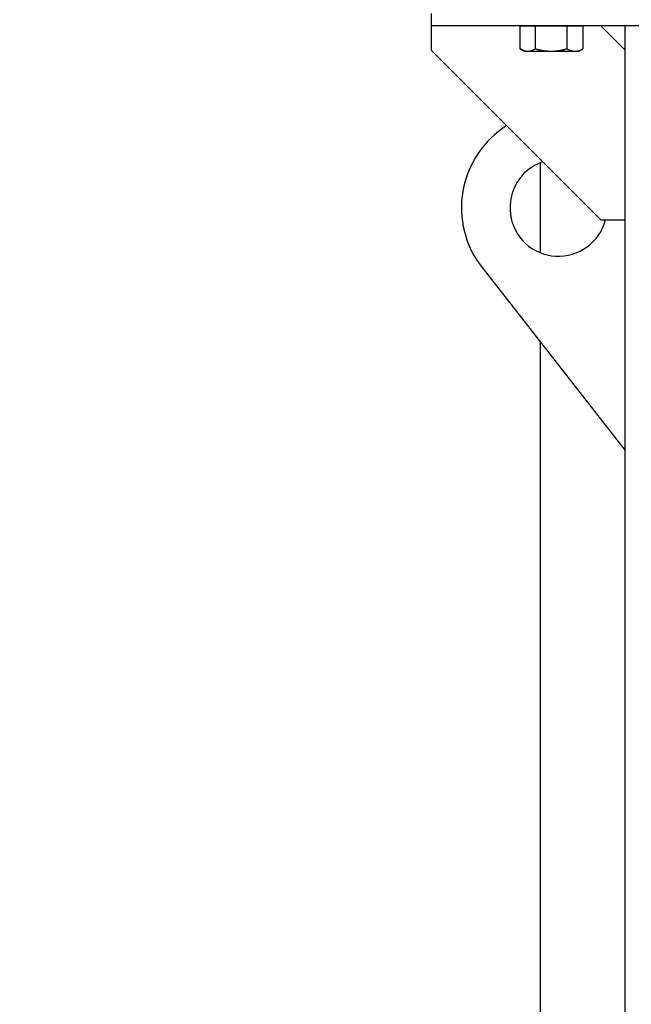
# Model space of a CAD drawing. Header units: inches. Extents: x 5 to 1128, y -85 to 748.
# Tile 88 of 256: x 160 to 173, y 234 to 254. Entities that reach past the tile are written whole.
import ezdxf

# ---------------------------------------------------------------- set-up
doc = ezdxf.new("R2010")
doc.units = ezdxf.units.IN
doc.header["$LTSCALE"] = 32
doc.header["$MEASUREMENT"] = 0
doc.layers.add('Dimension (ANSI)', color=7, linetype='Continuous', lineweight=25)
doc.layers.add('Visible (ANSI)', color=7, linetype='Continuous', lineweight=30)
doc.styles.add('Note Text (ANSI)', font='tahoma.ttf')
doc.dimstyles.new('SB Fraction-16 (ANSI)', dxfattribs={"dimscale": 32, "dimtxt": 0.125, "dimasz": 0.098425, "dimexe": 0.125, "dimexo": 0.0625, "dimgap": 0.031496, "dimtad": 0, "dimtih": 1, "dimtoh": 1, "dimdec": 4, "dimrnd": 1e-08, "dimzin": 0, "dimdsep": 46, "dimlunit": 5, "dimtxsty": 'Note Text (ANSI)', "dimcen": 0.09, "dimdle": 0.393701, "dimclrd": 256, "dimclre": 256, "dimclrt": 256, "dimadec": 0, "dimazin": 3, "dimtfac": 0.96, "dimtofl": 0, "dimtmove": 0, "dimatfit": 3, "dimfxl": 1, "dimfrac": 2, "dimtolj": 1, "dimtzin": 12, "dimlwd": -1, "dimlwe": -1, "dimarcsym": 0})

# ---------------------------------------------------------------- blocks, each defined once
blk = doc.blocks.new('*D16')
at = {"layer": 'Defpoints', "color": 0, "transparency": 16777216}
for p in [(170.307, 471.984), (79.417, 159.272), (130.37, 159.272)]:
    blk.add_point(p, dxfattribs=at)
at = {"layer": 'Dimension (ANSI)', "transparency": 16777216}
for p, q in [((168.307, 471.984), (75.417, 471.984)), ((79.417, 468.834), (79.417, 327.661)), ((79.417, 162.422), (79.417, 320.595)), ((128.37, 159.272), (75.417, 159.272))]:
    blk.add_line(p, q, dxfattribs=at)
for points in [[(78.892, 468.834), (79.942, 468.834), (79.417, 471.984)], [(78.892, 162.422), (79.942, 162.422), (79.417, 159.272)]]:
    blk.add_solid(points, dxfattribs=at)
at = {"layer": 'Dimension (ANSI)', "transparency": 16777216, "insert": (67.214, 326.653), "char_height": 4, "attachment_point": 1, "style": 'Note Text (ANSI)'}
blk.add_mtext('\\A1;312 11/16', dxfattribs=at)

msp = doc.modelspace()

# ---------------------------------------------------------------- linework, layer by layer
at = {"layer": 'Visible (ANSI)'}
for p, q in [((168.55726, 254.04617), (168.55726, 253.79617)), ((186.80726, 253.79617), (168.55726, 253.79617)), ((168.55726, 253.79617), (168.55726, 253.29617)), ((170.38731, 253.79617), (170.38731, 253.32241)), ((170.38731, 253.79617), (170.54568, 253.79617)), ((170.47426, 253.79617), (170.47426, 253.79617)), ((170.54568, 253.79617), (170.70404, 253.79617)), ((170.70404, 253.79617), (171.02877, 253.79617)), ((170.70404, 253.79617), (170.70404, 253.32241)), ((171.02877, 253.79617), (171.3535, 253.79617)), ((171.3535, 253.79617), (171.51986, 253.79617)), ((171.3535, 253.79617), (171.3535, 253.32241)), ((171.51986, 253.79617), (171.68622, 253.79617)), ((171.59926, 253.79617), (171.59926, 253.79617)), ((171.68622, 253.79617), (171.68622, 253.32241)), ((172.05726, 253.79617), (172.55726, 253.29617)), ((172.55726, 199.43367), (172.55726, 253.79617)), ((168.55726, 253.29617), (172.05726, 249.79617)), ((170.47426, 253.27217), (170.39246, 253.31939)), ((170.47426, 253.27217), (170.54568, 253.27217)), ((170.54568, 253.27217), (171.02877, 253.27217)), ((171.02877, 253.27217), (171.51986, 253.27217)), ((171.51986, 253.27217), (171.59926, 253.27217)), ((171.59926, 253.27217), (171.68106, 253.31939)), ((170.80726, 250.97319), (170.80726, 249.11914)), ((172.05726, 249.79617), (172.55726, 249.79617)), ((169.60758, 248.81313), (172.55726, 245.04617)), ((170.80726, 247.28105), (170.80726, 227.89492))]:
    msp.add_line(p, q, dxfattribs=at)
for radius, start, end in [(2, 122.233937, 218.062347), (1, 108.772163, 345.522488)]:
    msp.add_arc((171.18226, 250.04617), radius, start, end, dxfattribs=at)
for points, weights in [([(170.38731, 253.32241), (170.47218, 253.27217), (170.54568, 253.27217)], [1, 1.0379548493, 1]), ([(170.54568, 253.27217), (170.61918, 253.27217), (170.70404, 253.32241)], [1, 1.0379548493, 1]), ([(170.70404, 253.32241), (170.87807, 253.27217), (171.02877, 253.27217)], [1, 1.0379548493, 1]), ([(171.02877, 253.27217), (171.17948, 253.27217), (171.3535, 253.32241)], [1, 1.0379548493, 1]), ([(171.3535, 253.32241), (171.44265, 253.27217), (171.51986, 253.27217)], [1, 1.0379548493, 1]), ([(171.51986, 253.27217), (171.59706, 253.27217), (171.68622, 253.32241)], [1, 1.0379548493, 1]), ([(171.68622, 253.32241), (171.68363, 253.32087), (171.68106, 253.31939)], [1, 1.00111611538, 1.00216658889])]:
    msp.add_rational_spline(points, weights, degree=2, dxfattribs=at)

# ---------------------------------------------------------------- dimensions: what is measured, and where the dimension line sits
at = {"layer": 'Dimension (ANSI)'}
dim = msp.add_linear_dim(base=(79.41701, 159.27197), p1=(170.30726, 471.98367), p2=(130.36976, 159.27197), angle=270, dimstyle='SB Fraction-16 (ANSI)', override={"dimgap": 0.031496, "dimdec": 4, "dimtol": 0, "dimlim": 0, "dimtp": 0, "dimtm": 0, "dimtdec": 2, "dimatfit": 1}, dxfattribs=at)
dim.commit()
dim.dimension.update_dxf_attribs({"geometry": '*D16', "text_midpoint": (79.41701, 324.12782), "dimtype": 160})

doc.saveas('drawing.dxf')
